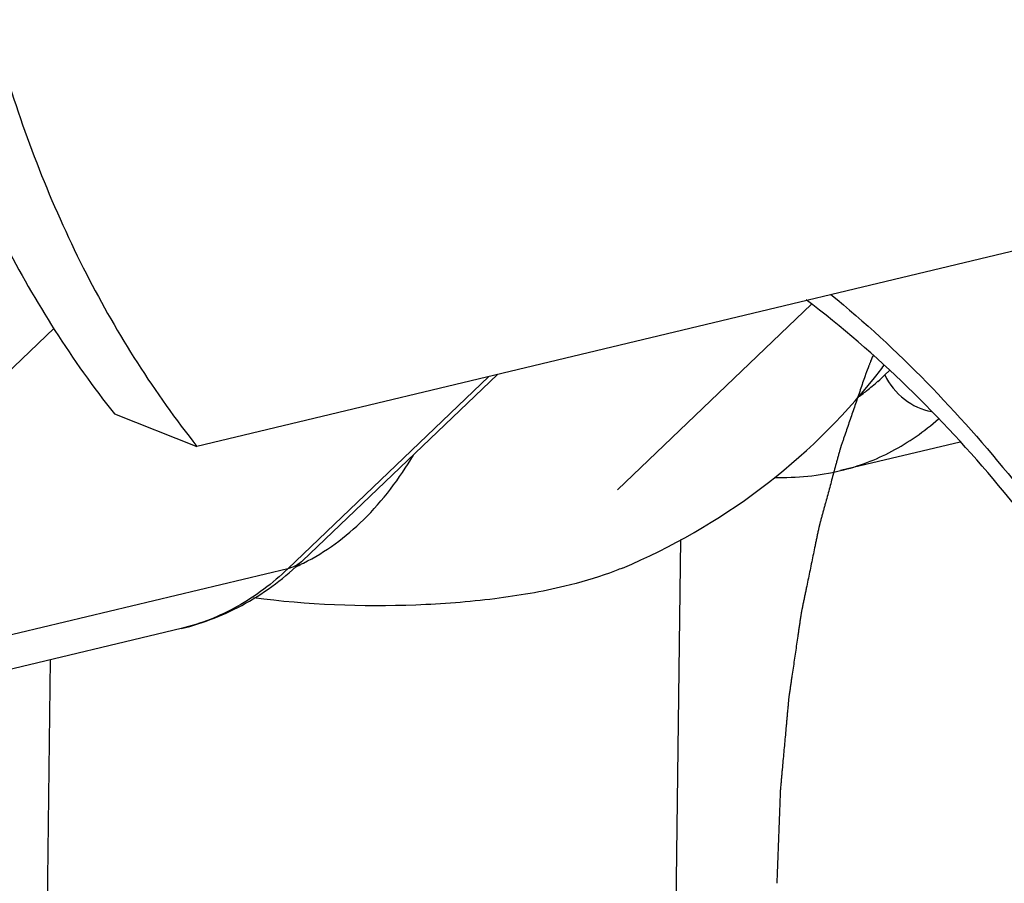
# Paper-space layout 'DRW0010_1_2' of a CAD drawing. Header units: millimetres. Extents: x 0 to 420, y 0 to 297.
# Tile 86 of 172: x 280.31 to 285.95, y 124.28 to 129.22. Entities that reach past the tile are written whole.
import ezdxf

# ---------------------------------------------------------------- set-up
doc = ezdxf.new("R2010")
doc.units = ezdxf.units.MM
doc.header["$LTSCALE"] = 23.1
doc.layers.get('0').update_dxf_attribs({"linetype": 'CONTINUOUS'})
doc.layers.add('02___PRT_ALL_AXES', color=7, linetype='CONTINUOUS')
doc.layers.add('03___PRT_ALL_CURVES', color=7, linetype='CONTINUOUS')

psp = doc.layouts.new('DRW0010_1_2')

# ---------------------------------------------------------------- linework, layer by layer
at = {"color": 7, "linetype": 'CONTINUOUS'}
for p, q in [((289.8532, 128.8219), (281.3253, 126.7795)), ((278.1407, 125.1915), (280.5074, 127.4565)), ((285.2629, 127.1882), (285.2896, 127.2137)), ((282.9957, 127.1796), (281.8454, 126.0787)), ((283.0447, 127.1913), (281.9287, 126.1233)), ((280.8529, 126.9652), (281.3253, 126.7795)), ((285.6933, 126.8041), (285.0098, 126.6404)), ((281.8454, 126.0787), (278.1407, 125.1915)), ((281.2356, 125.7365), (277.5304, 124.8491))]:
    psp.add_line(p, q, dxfattribs=at)
for centre, radius, start, end in [((284.3186, 128.171), 1.3628, 308.0286, 311.5963), ((284.2771, 128.2181), 1.4257, 311.5868, 313.7486), ((284.3575, 128.1216), 1.3, 305.0425, 308.0213), ((281.8126, 126.2447), 0.1679, 311.192, 313.7255)]:
    psp.add_arc(centre, radius, start, end, dxfattribs=at)
for points, knots in [([(279.4035, 131.737), (279.3977, 131.2823), (279.4478, 130.3907), (279.7185, 129.112), (280.1761, 127.9552), (280.6096, 127.2713), (280.8529, 126.9652)], [0, 0, 0, 0, 0.268685, 0.525362, 0.768981, 1, 1, 1, 1]), ([(279.8758, 131.5513), (279.8701, 131.0966), (279.9201, 130.205), (280.1908, 128.9263), (280.6484, 127.7695), (281.0819, 127.0856), (281.3253, 126.7795)], [0, 0, 0, 0, 0.268685, 0.525362, 0.768981, 1, 1, 1, 1]), ([(286.8798, 125.1374), (286.6009, 125.637), (285.9963, 126.5414), (285.2203, 127.3113), (284.8129, 127.6178)], [0, 0, 0, 0, 0.528805, 1, 1, 1, 1]), ([(284.9544, 127.6493), (285.3382, 127.3348), (286.0659, 126.5775), (286.6428, 125.7042), (286.9087, 125.2279)], [0, 0, 0, 0, 0.476339, 1, 1, 1, 1]), ([(285.2629, 127.1882), (285.2885, 127.1345), (285.3644, 127.0408), (285.4744, 126.9881), (285.5305, 126.9798)], [0, 0, 0, 0, 0.512221, 1, 1, 1, 1]), ([(285.0098, 126.6404), (285.1114, 126.6647), (285.3128, 126.7416), (285.4887, 126.8655), (285.5703, 126.9371)], [0, 0, 0, 0, 0.490325, 1, 1, 1, 1]), ([(281.8454, 126.0787), (281.7585, 125.9956), (281.5691, 125.8515), (281.3473, 125.7633), (281.2356, 125.7365)], [0, 0, 0, 0, 0.511537, 1, 1, 1, 1]), ([(281.2357, 125.7365), (281.3639, 125.7673), (281.6157, 125.8669), (281.8311, 126.0299), (281.9287, 126.1233)], [0, 0, 0, 0, 0.493861, 1, 1, 1, 1]), ([(281.9232, 126.1183), (281.9069, 126.104), (281.8807, 126.0889), (281.8527, 126.0805), (281.8454, 126.0787)], [0, 0, 0, 0, 0.743802, 1, 1, 1, 1])]:
    psp.add_open_spline(points, degree=3, knots=knots, dxfattribs=at)
psp.add_open_spline([(284.6303, 126.602), (284.7574, 126.598), (284.8862, 126.6108), (285.0098, 126.6404)], degree=3, dxfattribs=at)
at = {"layer": '02___PRT_ALL_AXES', "color": 7, "linetype": 'CONTINUOUS'}
for p, q in [((284.062, 123.5891), (284.0957, 126.2458)), ((280.4596, 123.4208), (280.4867, 125.5572))]:
    psp.add_line(p, q, dxfattribs=at)
for centre, radius, start, end in [((283.7939, 128.3021), 1.807, 321.3135, 324.1394), ((282.3364, 129.4706), 3.675, 292.8072, 321.2958), ((281.3985, 127.1897), 1.2047, 294.1123, 295.3299), ((281.3943, 127.1985), 1.2144, 295.3298, 296.4402)]:
    psp.add_arc(centre, radius, start, end, dxfattribs=at)
for points, knots in [([(281.9351, 126.1111), (282.0616, 126.174), (282.3051, 126.3543), (282.4848, 126.5954), (282.5639, 126.7295)], [0, 0, 0, 0, 0.475839, 1, 1, 1, 1]), ([(283.761, 126.0829), (283.7368, 126.0727), (283.6293, 126.0309), (283.518, 125.9992), (283.4314, 125.9784)], [0, 0, 0, 0, 0.227871, 1, 1, 1, 1]), ([(283.4314, 125.9784), (283.2992, 125.9468), (283.0157, 125.8984), (282.4203, 125.8527), (281.957, 125.8716), (281.6497, 125.9118)], [0, 0, 0, 0, 0.227766, 0.4808, 1, 1, 1, 1])]:
    psp.add_open_spline(points, degree=3, knots=knots, dxfattribs=at)
at = {"layer": '03___PRT_ALL_CURVES', "color": 40, "linetype": 'CONTINUOUS'}
psp.add_line((283.7327, 126.5307), (284.8426, 127.5929), dxfattribs=at)
for points, knots in [([(285.1958, 127.3027), (285.1942, 127.2986), (285.191, 127.2906), (285.1862, 127.2785), (285.1822, 127.2684), (285.179, 127.2604), (285.1767, 127.2543), (285.1743, 127.2482), (285.1719, 127.2422), (285.1699, 127.2371), (285.1684, 127.233), (285.1674, 127.2305), (285.1667, 127.2287), (285.1663, 127.2277), (285.166, 127.2269), (285.1658, 127.2263), (285.1656, 127.2258), (285.1654, 127.2254), (285.1653, 127.2251), (285.1651, 127.2247), (285.165, 127.2242), (285.1648, 127.2237), (285.1643, 127.2224), (285.1635, 127.2205), (285.1625, 127.2179), (285.1616, 127.2154), (285.1603, 127.212), (285.1586, 127.2077), (285.1566, 127.2026), (285.1547, 127.1974), (285.1534, 127.194), (285.1527, 127.1923)], [0, 0, 0, 0, 0.125, 0.25, 0.375, 0.4375, 0.5, 0.5625, 0.625, 0.6875, 0.71875, 0.75, 0.765625, 0.773438, 0.78125, 0.789062, 0.792969, 0.796875, 0.800781, 0.802734, 0.804688, 0.808594, 0.8125, 0.828125, 0.84375, 0.859375, 0.875, 0.90625, 0.9375, 0.96875, 1, 1, 1, 1]), ([(285.1527, 127.1923), (285.1437, 127.1658), (285.1255, 127.1128), (285.1029, 127.0465), (285.0848, 126.9935), (285.0712, 126.9537), (285.0576, 126.914), (285.044, 126.8742), (285.0327, 126.8411), (285.0247, 126.8179), (285.0202, 126.8046), (285.0168, 126.7947), (285.014, 126.7864), (285.0117, 126.7798), (285.0103, 126.7757), (285.0092, 126.7723), (285.0085, 126.7703), (285.0079, 126.7686), (285.0074, 126.7669), (285.0066, 126.7638), (285.0054, 126.7595), (285.0035, 126.7525), (285.0011, 126.7437), (284.9973, 126.7297), (284.9925, 126.7123), (284.9868, 126.6913), (284.9792, 126.6633), (284.9697, 126.6284), (284.9584, 126.5864), (284.947, 126.5445), (284.9356, 126.5025), (284.9261, 126.4676), (284.9185, 126.4396), (284.9128, 126.4186), (284.9071, 126.3977), (284.9014, 126.3767), (284.8966, 126.3592), (284.8933, 126.347), (284.8914, 126.34), (284.89, 126.3347), (284.8885, 126.3295), (284.8875, 126.3256), (284.8868, 126.3229), (284.8864, 126.3216), (284.8861, 126.3203), (284.8857, 126.3183), (284.8852, 126.316), (284.8844, 126.3121), (284.8834, 126.3073), (284.8818, 126.2996), (284.8798, 126.2901), (284.8774, 126.2785), (284.8743, 126.2632), (284.8703, 126.244), (284.8655, 126.221), (284.8592, 126.1903), (284.8513, 126.1519), (284.8418, 126.1059), (284.8322, 126.0598), (284.8227, 126.0138), (284.8148, 125.9754), (284.8084, 125.9447), (284.8037, 125.9217), (284.7989, 125.8986), (284.795, 125.8795), (284.7918, 125.8641), (284.7898, 125.8545), (284.7882, 125.8468), (284.787, 125.8411), (284.786, 125.8363), (284.7853, 125.8329), (284.7849, 125.831), (284.7846, 125.8296), (284.7844, 125.8281), (284.7841, 125.8262), (284.7837, 125.8229), (284.783, 125.8181), (284.7821, 125.8124), (284.781, 125.8048), (284.7796, 125.7953), (284.7774, 125.7801), (284.7746, 125.761), (284.7712, 125.7381), (284.7678, 125.7153), (284.7634, 125.6848), (284.7577, 125.6467), (284.751, 125.601), (284.7443, 125.5553), (284.7376, 125.5096), (284.732, 125.4715), (284.7275, 125.441), (284.7241, 125.4181), (284.7213, 125.3991), (284.7191, 125.3838), (284.7174, 125.3724), (284.716, 125.3629), (284.7149, 125.3553), (284.7142, 125.3505), (284.7136, 125.3467), (284.7133, 125.3443), (284.713, 125.3424), (284.7128, 125.3409), (284.7127, 125.3394), (284.7124, 125.3363), (284.712, 125.3316), (284.7114, 125.3255), (284.7108, 125.3193), (284.7101, 125.311), (284.7088, 125.2966), (284.7069, 125.276), (284.7046, 125.2513), (284.7024, 125.2265), (284.7001, 125.2018), (284.6971, 125.1688), (284.6933, 125.1276), (284.6888, 125.0781), (284.6842, 125.0287), (284.6797, 124.9792), (284.6759, 124.938), (284.6729, 124.905), (284.6706, 124.8803), (284.6688, 124.8596), (284.6672, 124.8432), (284.6663, 124.8328), (284.6655, 124.8246), (284.6651, 124.8194), (284.6647, 124.8158), (284.6646, 124.8138), (284.6645, 124.8117), (284.6644, 124.8091), (284.6642, 124.8028), (284.6638, 124.7933), (284.6633, 124.7808), (284.6628, 124.7682), (284.6622, 124.7514), (284.6611, 124.7221), (284.6595, 124.6801), (284.6575, 124.6298), (284.6556, 124.5795), (284.6537, 124.5292), (284.6511, 124.4621), (284.6479, 124.3782), (284.6454, 124.3112), (284.6441, 124.2776)], [0, 0, 0, 0, 0.03125, 0.0625, 0.078125, 0.09375, 0.109375, 0.125, 0.140625, 0.148438, 0.152344, 0.15625, 0.160156, 0.162109, 0.164062, 0.165039, 0.166016, 0.166504, 0.166992, 0.167969, 0.169922, 0.171875, 0.175781, 0.179688, 0.1875, 0.195312, 0.203125, 0.21875, 0.234375, 0.25, 0.265625, 0.28125, 0.289062, 0.296875, 0.304688, 0.3125, 0.320312, 0.324219, 0.326172, 0.328125, 0.330078, 0.332031, 0.33252, 0.333008, 0.333496, 0.333984, 0.334961, 0.335938, 0.337891, 0.339844, 0.34375, 0.347656, 0.351562, 0.359375, 0.367188, 0.375, 0.390625, 0.40625, 0.421875, 0.4375, 0.453125, 0.460938, 0.46875, 0.476562, 0.484375, 0.488281, 0.492188, 0.494141, 0.496094, 0.498047, 0.499023, 0.499512, 0.5, 0.500488, 0.500977, 0.501953, 0.503906, 0.505859, 0.507812, 0.511719, 0.515625, 0.523438, 0.53125, 0.539062, 0.546875, 0.5625, 0.578125, 0.59375, 0.609375, 0.625, 0.632812, 0.640625, 0.648438, 0.652344, 0.65625, 0.660156, 0.662109, 0.664062, 0.665039, 0.666016, 0.666504, 0.666992, 0.66748, 0.667969, 0.669922, 0.671875, 0.673828, 0.675781, 0.679688, 0.6875, 0.695312, 0.703125, 0.710938, 0.71875, 0.734375, 0.75, 0.765625, 0.78125, 0.796875, 0.804688, 0.8125, 0.820312, 0.824219, 0.828125, 0.830078, 0.832031, 0.833008, 0.833496, 0.833984, 0.834961, 0.835938, 0.839844, 0.84375, 0.847656, 0.851562, 0.859375, 0.875, 0.890625, 0.90625, 0.921875, 0.9375, 0.96875, 1, 1, 1, 1])]:
    psp.add_open_spline(points, degree=3, knots=knots, dxfattribs=at)

doc.saveas('drawing.dxf')
